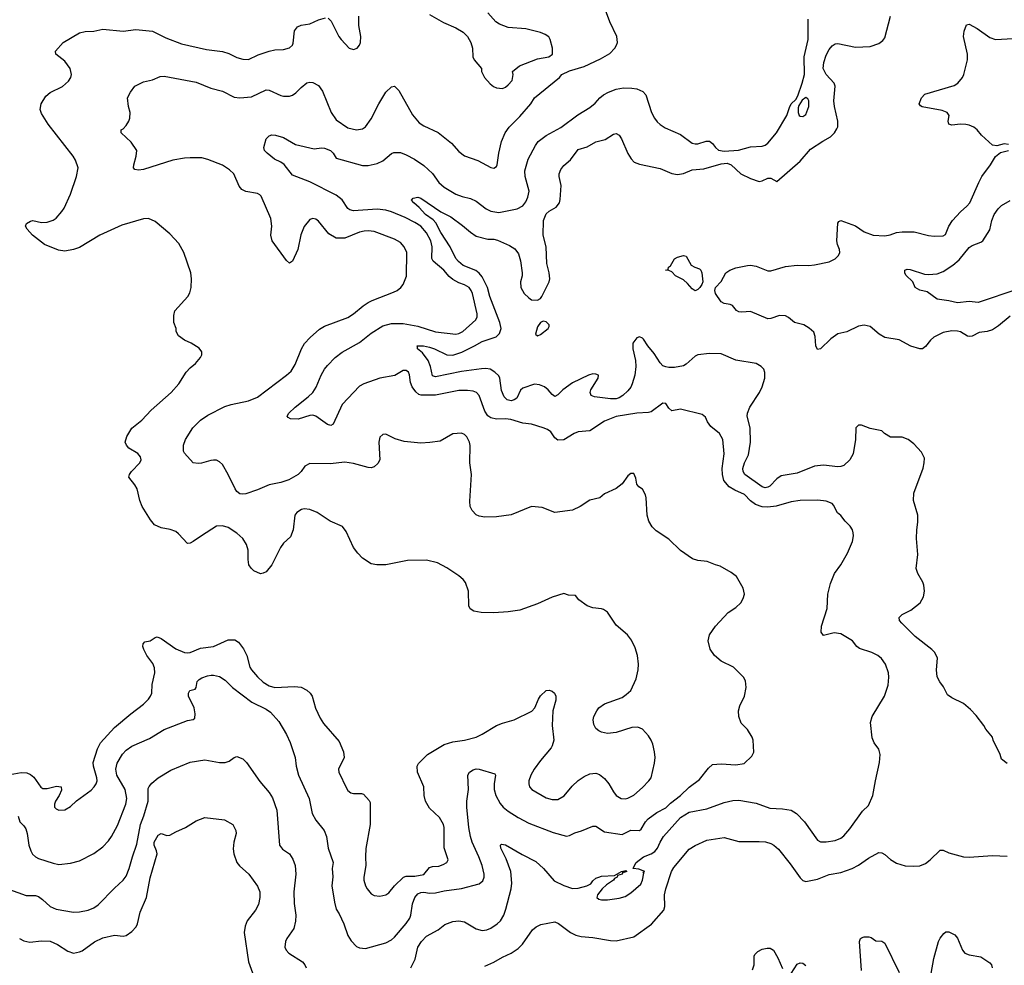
# Model space of a CAD drawing. Header units: inches. Extents: x 1934316 to 2140091, y 524953 to 667329.
# Tile 78 of 256: x 2002921 to 2009670, y 562966 to 569445. Entities that reach past the tile are written whole.
import ezdxf

# ---------------------------------------------------------------- set-up
doc = ezdxf.new("R2010")
doc.units = ezdxf.units.IN
doc.header["$MEASUREMENT"] = 0
doc.layers.add('C0506', color=7, linetype='Continuous')

msp = doc.modelspace()

# ---------------------------------------------------------------- linework, layer by layer
at = {"layer": 'C0506', "color": 5}
for points, elevation in [([(2002910, 563987.3), (2002922.6, 563950), (2002950, 563922.4), (2002962.2, 563902.2), (2002972.4, 563870), (2002982.3, 563790), (2002996.5, 563750), (2003008.2, 563728.2), (2003030, 563708.5), (2003050, 563698), (2003150, 563665.3), (2003190, 563657), (2003270, 563666.7), (2003330, 563682.4), (2003430, 563732.4), (2003490, 563777.1), (2003530, 563819.3), (2003550, 563848.2), (2003590, 563924.9), (2003648, 564070), (2003655.8, 564110), (2003643.9, 564170), (2003587.6, 564270), (2003579.8, 564310), (2003588.2, 564351.8), (2003626.1, 564413.9), (2003650, 564439.6), (2003690, 564468.9), (2003810, 564520.3), (2003910, 564581.7), (2004070, 564643.7), (2004109.6, 564650.4), (2004120.2, 564659.8), (2004124.2, 564690), (2004115.8, 564730), (2004078.9, 564810), (2004077.6, 564830), (2004086, 564850), (2004122.5, 564857.5), (2004131, 564869), (2004137.6, 564910), (2004150, 564923.8), (2004170, 564935.8), (2004209, 564950), (2004233.3, 564953.3), (2004250, 564954.6), (2004290, 564945.7), (2004330, 564920.3), (2004379.5, 564870), (2004512.4, 564770), (2004610, 564722), (2004639.9, 564699.9), (2004696.7, 564636.7), (2004750, 564547.7), (2004774.1, 564494.1), (2004808.7, 564390), (2004816.2, 564330), (2004832.2, 564270), (2004904, 564110), (2004925.6, 564005.6), (2004950, 563961.6), (2005007, 563890), (2005024.2, 563850), (2005035.8, 563770), (2005070.3, 563670), (2005062.3, 563630), (2005066.8, 563573.2), (2005060.9, 563510), (2005078, 563398), (2005090, 563351), (2005110, 563318.8), (2005141.7, 563250), (2005170.2, 563170.3), (2005193.9, 563133.9), (2005230, 563095.5), (2005250, 563086), (2005290, 563082), (2005430, 563120.3), (2005470, 563141.3), (2005490, 563159.5), (2005570, 563253.6), (2005595.4, 563290), (2005602.2, 563310), (2005613, 563387), (2005630, 563430.4), (2005650, 563456.5), (2005670, 563466), (2005690, 563467.8), (2005730, 563461.2), (2005770, 563461.8), (2005830, 563475.6), (2005950, 563493.4), (2006070, 563524.7), (2006095.4, 563544.6), (2006104.2, 563570), (2006103.8, 563590), (2006089.8, 563650), (2006068.2, 563710), (2006022.4, 563810), (2006009.8, 563850), (2005998.8, 563910), (2005984.9, 564050), (2005985.9, 564090), (2005998, 564170), (2005993.5, 564270), (2006003.5, 564290), (2006030, 564306.7), (2006050, 564312), (2006071, 564311), (2006177.3, 564277.3), (2006182.4, 564270), (2006172.8, 564210), (2006173.8, 564170), (2006185.6, 564130), (2006214.8, 564074.8), (2006235.8, 564050), (2006270, 564021.8), (2006338.1, 563978.1), (2006410, 563941.3), (2006576.7, 563876.7), (2006670, 563851.5), (2006690, 563855.2), (2006726.6, 563873.4), (2006772.7, 563887.3), (2006850, 563919.9), (2006870, 563918.6), (2006930, 563881.8), (2007050, 563863.7), (2007110, 563891.4), (2007170, 563891.1), (2007181.4, 563898.6), (2007210.9, 563949.1), (2007229.4, 563970.6), (2007287.4, 564012.6), (2007350, 564045.4), (2007381.8, 564078.2), (2007451, 564130), (2007510, 564186.5), (2007580.1, 564239.9), (2007642.5, 564317.5), (2007670, 564342), (2007730, 564346.8), (2007830, 564340.7), (2007886, 564350), (2007940.2, 564399.8), (2007953.6, 564426.4), (2007948.7, 564510), (2007942, 564530), (2007910, 564582), (2007866.3, 564626.3), (2007849.2, 564670), (2007849, 564710), (2007856.5, 564743.5), (2007889.3, 564810.7), (2007901.2, 564870), (2007895.5, 564915.5), (2007881.5, 564941.5), (2007813.2, 565010), (2007730, 565049.4), (2007682.7, 565090), (2007653.4, 565133.4), (2007640.7, 565190), (2007650, 565231), (2007689.7, 565290.3), (2007776.3, 565383.7), (2007830, 565418.8), (2007864, 565450), (2007880.2, 565479.8), (2007888.7, 565510), (2007879, 565550), (2007834, 565630), (2007798.6, 565658.6), (2007722, 565702), (2007689.4, 565709.4), (2007632.1, 565732.1), (2007570, 565739.3), (2007532.5, 565752.5), (2007450, 565809.2), (2007370, 565885.2), (2007283.9, 565943.9), (2007257.2, 565970), (2007232.7, 566010), (2007220.9, 566050), (2007214.5, 566170), (2007209.5, 566190), (2007190, 566229.2), (2007164.8, 566244.8), (2007150, 566262), (2007143.7, 566303.7), (2007130, 566335.3), (2007110, 566337.2), (2007090, 566319.3), (2007050, 566266), (2007010, 566232.7), (2006930, 566197), (2006898, 566170), (2006830, 566153.2), (2006762, 566110), (2006710, 566085.2), (2006590, 566069.3), (2006503.2, 566103.2), (2006430, 566109.4), (2006290, 566052.3), (2006190, 566039.6), (2006110, 566037), (2006070, 566043.7), (2006050, 566053.2), (2006022.5, 566082.5), (2006009.4, 566110), (2006007.2, 566147.2), (2006017.6, 566330), (2006006.3, 566410), (2006008.1, 566528.1), (2006003.6, 566550), (2005986.5, 566586.5), (2005970, 566603.7), (2005950, 566613.3), (2005890, 566607.6), (2005802, 566558), (2005732.4, 566547.6), (2005670, 566544.1), (2005555.5, 566555.5), (2005493.9, 566573.9), (2005430, 566604.7), (2005410, 566603.6), (2005390, 566585.2), (2005381.7, 566550), (2005389, 566430), (2005376.5, 566403.5), (2005350, 566380.7), (2005330, 566375), (2005310, 566376.5), (2005210, 566405.3), (2005150, 566414.5), (2005050, 566403.1), (2004910, 566403.5), (2004874.7, 566385.3), (2004850, 566349.3), (2004830.7, 566330), (2004766.3, 566293.7), (2004710, 566274.7), (2004630, 566258.3), (2004550, 566224.2), (2004470, 566196.2), (2004450, 566193.6), (2004430, 566197.6), (2004410, 566212), (2004396.9, 566230), (2004349.6, 566330), (2004310, 566397.2), (2004290, 566416), (2004270, 566426.6), (2004250, 566427), (2004230, 566425.1), (2004166, 566406), (2004144.2, 566404.2), (2004110, 566409.4), (2004050, 566475.3), (2004043.7, 566490), (2004042.7, 566530), (2004057.6, 566570), (2004108.2, 566650), (2004159.3, 566700.7), (2004210, 566735.6), (2004325.8, 566794.2), (2004370.7, 566809.3), (2004490, 566833.6), (2004550, 566858.3), (2004750.7, 567009.3), (2004781.6, 567038.4), (2004810, 567082), (2004853.1, 567190), (2004873.8, 567226.2), (2004912.2, 567267.8), (2004975.8, 567324.2), (2005010, 567345.3), (2005170, 567404), (2005210, 567429), (2005275.4, 567484.6), (2005310, 567507.9), (2005337.7, 567522.3), (2005482.5, 567577.5), (2005509.2, 567590), (2005533.2, 567610), (2005549.6, 567630.4), (2005571.4, 567688.6), (2005573.7, 567850), (2005556.9, 567890), (2005530, 567918.7), (2005490, 567942), (2005350, 567993.5), (2005310, 567999.2), (2005282.6, 567997.4), (2005250, 567989.7), (2005150, 567949.7), (2005090, 567947.6), (2005038.9, 567978.9), (2004970, 568064), (2004950, 568079), (2004930, 568084), (2004910, 568077.2), (2004870, 568029), (2004848.8, 567971.2), (2004826.7, 567870), (2004790.5, 567790), (2004770, 567777.2), (2004750, 567796), (2004651.3, 567930), (2004643.1, 567970), (2004649.8, 568030), (2004642.4, 568082.4), (2004575.6, 568235.6), (2004566.6, 568246.6), (2004550, 568255.6), (2004470, 568267.8), (2004442.3, 568282.2), (2004424.8, 568304.7), (2004388.3, 568388.3), (2004357.8, 568417.8), (2004310, 568449.7), (2004210, 568488), (2004170, 568498.5), (2004090, 568499.8), (2004050, 568497.1), (2003970, 568482.2), (2003770, 568419.2), (2003734.7, 568414.7), (2003710, 568418), (2003700.7, 568430), (2003702, 568450), (2003719.1, 568510), (2003722.9, 568550), (2003685.4, 568605.4), (2003615.3, 568670), (2003615.3, 568690), (2003630, 568698.8), (2003650, 568721), (2003669.2, 568750), (2003676, 568770), (2003678, 568810), (2003666.6, 568850), (2003659.3, 568910), (2003680.7, 568950), (2003709.8, 568990.2), (2003770, 569019.5), (2003830, 569032.4), (2003883.8, 569056.2), (2003910, 569058), (2004130, 569017.3), (2004230, 568976.5), (2004310, 568955.6), (2004390, 568914.3), (2004430.2, 568910.2), (2004510, 568918), (2004610, 568964.2), (2004630, 568963.7), (2004710, 568925.5), (2004730, 568920.8), (2004770, 568922), (2004790.7, 568929.3), (2004814.7, 568945.3), (2004850, 568981.6), (2004890, 569013), (2004910, 569018), (2004930, 569015.5), (2004970, 568994), (2004995.4, 568955.4), (2005056.5, 568810), (2005090, 568760.4), (2005170, 568704.2), (2005230, 568690.3), (2005270, 568697.6), (2005290, 568710.4), (2005330, 568765.5), (2005382.7, 568870), (2005430, 568948.2), (2005470, 568986), (2005490, 568990.6), (2005519.4, 568959.4), (2005614.4, 568794.4), (2005659.1, 568739.1), (2005690, 568718), (2005790, 568673.1), (2005880.2, 568600.2), (2005930, 568543.1), (2005970, 568513.7), (2006060.1, 568479.9), (2006150, 568432.4), (2006170, 568428), (2006190, 568440.7), (2006194, 568450), (2006205.3, 568530), (2006222.8, 568610), (2006248.5, 568670), (2006276.9, 568710), (2006350, 568782.8), (2006423.5, 568870), (2006449.9, 568910.1), (2006622, 569050), (2006638, 569070), (2006690, 569095.3), (2006790, 569125), (2006902.4, 569177.6), (2006965.6, 569214.4), (2007000.5, 569250), (2007011.6, 569270), (2007017.6, 569290), (2007013, 569330), (2006966.9, 569430), (2006928.3, 569528.3)], 360), ([(2002830.8, 564269.2), (2002930, 564287.2), (2002970, 564285.3), (2002994.4, 564274.4), (2003016.5, 564256.5), (2003066.5, 564186.5), (2003078.5, 564178.5), (2003110, 564176.8), (2003174, 564194), (2003204.7, 564190), (2003207.1, 564167.1), (2003190.8, 564129.2), (2003166.4, 564090), (2003158.5, 564070), (2003160.3, 564050), (2003170, 564038.4), (2003190, 564028.5), (2003230, 564032.4), (2003270, 564054.9), (2003310, 564092.7), (2003410, 564166.4), (2003431.9, 564188.1), (2003444.7, 564210), (2003450.8, 564229.2), (2003449.8, 564250), (2003427.1, 564330), (2003424.9, 564355.1), (2003453.3, 564450), (2003474.7, 564490), (2003570, 564596.5), (2003682, 564690), (2003770, 564756.6), (2003804.5, 564790), (2003818, 564810), (2003825.5, 564830), (2003829.8, 564890.2), (2003847.3, 564970), (2003844.4, 565004.4), (2003833.6, 565033.6), (2003792.8, 565090), (2003771.6, 565130), (2003765.6, 565150), (2003767, 565170), (2003778.4, 565181.6), (2003815.3, 565190), (2003850, 565213.4), (2003863.8, 565216.2), (2003890, 565206.3), (2003990, 565135.8), (2004049.7, 565110.3), (2004070, 565107.6), (2004090, 565110.2), (2004160.4, 565139.6), (2004250, 565150.2), (2004350, 565196.5), (2004395.8, 565195.8), (2004421.2, 565181.2), (2004454.8, 565134.8), (2004477.1, 565090), (2004499.1, 565010), (2004508.9, 564990), (2004550, 564942.6), (2004590, 564907.2), (2004630, 564882.3), (2004670, 564870.2), (2004804.1, 564875.9), (2004850, 564872.1), (2004890, 564851.6), (2004912.7, 564830), (2004925.8, 564810), (2004948.3, 564728.3), (2004980, 564660), (2005004.1, 564624.1), (2005110, 564500.5), (2005141.3, 564430), (2005144.4, 564390), (2005106, 564310), (2005108.4, 564290), (2005159.9, 564179.9), (2005170, 564164), (2005190, 564148.2), (2005210, 564143.8), (2005264, 564144), (2005278, 564138), (2005315.9, 564095.9), (2005322, 564082), (2005322.6, 563930), (2005294.4, 563765.6), (2005290.3, 563710), (2005292.6, 563650), (2005279.6, 563570), (2005280.2, 563550), (2005290, 563510.8), (2005302, 563490), (2005330, 563457.1), (2005350, 563444.9), (2005390, 563441.1), (2005430, 563450.3), (2005450, 563463.1), (2005489.7, 563510), (2005550.8, 563569.2), (2005570, 563576.4), (2005630, 563578.2), (2005690, 563589.5), (2005730, 563636), (2005750, 563642.7), (2005793.6, 563646.4), (2005823.9, 563656.1), (2005849.3, 563670), (2005858, 563690), (2005831.1, 563771.1), (2005831, 563910), (2005826.6, 563930), (2005798.8, 563978.8), (2005730, 564044), (2005702.7, 564090), (2005692.3, 564130), (2005691.6, 564190), (2005648.3, 564290), (2005646, 564330), (2005654.5, 564350), (2005716, 564410), (2005830, 564478.3), (2005890, 564498), (2005970.7, 564509.3), (2006050, 564530.3), (2006090, 564549), (2006190, 564610.2), (2006230, 564626.3), (2006310, 564647.4), (2006431.2, 564708.8), (2006452.7, 564730), (2006476.2, 564790), (2006490, 564813.4), (2006530, 564848.2), (2006550, 564851.7), (2006570, 564844.9), (2006587.3, 564830), (2006594.9, 564810), (2006596.1, 564783.9), (2006576.3, 564710), (2006570.4, 564610), (2006581.1, 564510), (2006571.8, 564470), (2006564.2, 564455.8), (2006490.4, 564370), (2006446.7, 564310), (2006424.9, 564270), (2006410.4, 564230), (2006410.5, 564210.5), (2006416.3, 564190), (2006430.8, 564170), (2006530, 564114.6), (2006570, 564102.8), (2006610, 564102.3), (2006653.1, 564126.9), (2006707.3, 564192.7), (2006750, 564232.9), (2006790, 564259.6), (2006830, 564277.4), (2006870, 564282), (2006894.1, 564274.1), (2006930, 564245.5), (2006959.3, 564210), (2006990, 564154), (2007010, 564130.6), (2007044.7, 564110), (2007070, 564108), (2007090, 564112.7), (2007130, 564132.7), (2007190, 564183.8), (2007234, 564230), (2007248.2, 564251.8), (2007271.7, 564351.7), (2007276.3, 564390), (2007273.3, 564430), (2007260.8, 564480.8), (2007248.5, 564508.4), (2007230, 564539.3), (2007190, 564585.2), (2007157.6, 564597.6), (2007115.9, 564595.9), (2007010, 564561.7), (2006950, 564555.6), (2006910, 564563.5), (2006890, 564574), (2006869.7, 564590), (2006855.8, 564615.8), (2006852.7, 564647.3), (2006856.3, 564670), (2006875.8, 564710), (2006891.5, 564730), (2006930, 564756.9), (2007050, 564802), (2007079, 564821), (2007109.6, 564850), (2007145.6, 564930), (2007159.7, 564990), (2007163, 565030), (2007156.3, 565090), (2007140.7, 565140.7), (2007114.9, 565194.9), (2007087, 565230), (2007010, 565298), (2006950, 565386), (2006923.3, 565403.3), (2006910, 565409.4), (2006850, 565415.1), (2006810, 565429.4), (2006753.2, 565470), (2006730, 565501.2), (2006682, 565502), (2006650, 565513.2), (2006570.5, 565489.5), (2006470, 565442), (2006350, 565400.5), (2006270, 565387.8), (2006170, 565380.7), (2006084.5, 565384.5), (2006032.9, 565392.9), (2006009.2, 565409.2), (2005999, 565430), (2005997.2, 565530), (2005976, 565590), (2005961.2, 565610), (2005930, 565636), (2005849, 565690), (2005784.8, 565724.8), (2005710, 565742.7), (2005579.8, 565740.2), (2005430, 565709.5), (2005369.6, 565709.6), (2005330, 565718), (2005270, 565756), (2005238, 565790), (2005209.4, 565830), (2005158, 565938), (2005132.7, 565972.7), (2005050, 566009.5), (2004959.5, 566070), (2004910, 566089.7), (2004870, 566093.1), (2004851.3, 566090), (2004819.5, 566070), (2004807.2, 566050), (2004795.3, 565950), (2004777.4, 565902.6), (2004730, 565859.3), (2004707.7, 565830), (2004650, 565709.2), (2004610, 565662.7), (2004590, 565652.7), (2004570.5, 565649.5), (2004525.2, 565670), (2004506.5, 565686.5), (2004492, 565710), (2004486.2, 565746.2), (2004486.6, 565810), (2004474.3, 565850), (2004451.2, 565890), (2004410, 565928), (2004350, 565966.3), (2004310, 565976.9), (2004270, 565974.5), (2004166, 565910), (2004110, 565869.4), (2004090, 565859.3), (2004070, 565857.2), (2004010, 565922.9), (2003990, 565938.7), (2003952.9, 565952.9), (2003890, 565962.8), (2003845.1, 565985.1), (2003817.6, 566017.6), (2003760.9, 566110), (2003743.5, 566150), (2003726, 566230), (2003710, 566258), (2003669.3, 566310), (2003674, 566330), (2003687.6, 566350), (2003743.6, 566410), (2003753.3, 566430), (2003749.6, 566449.6), (2003730, 566472.3), (2003669.3, 566510), (2003652.3, 566530), (2003643.7, 566550), (2003654.5, 566590), (2003690, 566647.3), (2003757.6, 566702.4), (2003822.7, 566770), (2003959.5, 566890), (2004012, 566950), (2004062.7, 567030), (2004090, 567060.7), (2004125.2, 567090), (2004159, 567130), (2004169, 567150), (2004168.7, 567170), (2004150, 567194), (2004095.3, 567230), (2004050, 567249.3), (2004010, 567279), (2003993.2, 567310), (2003993.2, 567330), (2003977.2, 567370), (2003978, 567418), (2003985.2, 567450), (2004072.3, 567550), (2004086.3, 567573.7), (2004095.6, 567610), (2004098.7, 567670), (2004093, 567710), (2004046.9, 567850), (2004011.6, 567911.6), (2003950, 567978.7), (2003850, 568062), (2003802.5, 568082.5), (2003770, 568081.6), (2003621.8, 568038.2), (2003470, 567969.6), (2003330, 567885.1), (2003289.1, 567870.9), (2003230, 567860.4), (2003185.6, 567865.6), (2003090, 567906.2), (2003008.4, 567970), (2002973, 568010), (2002961.6, 568030), (2002966.6, 568050), (2002995.2, 568064.8), (2003010, 568068.7), (2003070, 568056.5), (2003110, 568057.4), (2003150, 568071.8), (2003170, 568086.7), (2003209.8, 568130.2), (2003224.9, 568155.1), (2003269, 568251), (2003311.2, 568370), (2003320.7, 568430), (2003303.3, 568483.3), (2003287, 568510), (2003115.4, 568730), (2003070, 568802), (2003061.1, 568830), (2003068.2, 568870), (2003099.5, 568920.5), (2003130, 568946.7), (2003213, 568987), (2003256.3, 569023.7), (2003271.5, 569050), (2003275.8, 569070), (2003266.9, 569110), (2003230, 569160.5), (2003167.6, 569210), (2003165.6, 569230), (2003218.4, 569290), (2003330, 569356), (2003370, 569364.7), (2003430, 569367.8), (2003490, 569380.2), (2003630, 569367.9), (2003717.6, 569377.6), (2003830, 569367.2), (2003921.6, 569321.6), (2004030, 569279.3), (2004200.9, 569240.9), (2004310, 569228.7), (2004354.3, 569214.3), (2004410, 569187), (2004450, 569175.8), (2004490, 569172.7), (2004555.1, 569204.9), (2004630, 569230.4), (2004670, 569238.9), (2004730, 569242.2), (2004770, 569253.1), (2004789.7, 569270), (2004795.8, 569284.2), (2004804.8, 569370), (2004824.2, 569395.8), (2004850, 569407.4), (2004910, 569416.5), (2004970, 569444.9), (2005018, 569458)], 380), ([(2005601.6, 562950), (2005631.8, 563008.2), (2005650, 563090.4), (2005674, 563130), (2005710, 563166), (2005790, 563210.3), (2005834.8, 563245.2), (2005890, 563266.7), (2005930, 563270.2), (2005970, 563263.1), (2006050, 563216.1), (2006090, 563204.5), (2006122.7, 563210), (2006150, 563221.8), (2006194, 563250), (2006215.8, 563270), (2006239.1, 563310), (2006252.3, 563350), (2006288.9, 563490), (2006294, 563530), (2006287, 563610), (2006255.6, 563695.6), (2006218, 563770), (2006217.2, 563790), (2006224.2, 563795.8), (2006250, 563791.8), (2006364.8, 563724.8), (2006457.7, 563677.7), (2006510.3, 563630), (2006585.4, 563545.4), (2006650, 563512.9), (2006710, 563492.6), (2006750, 563494.2), (2006809.3, 563510.7), (2006834.8, 563525.2), (2006850, 563546), (2006870, 563563), (2006890, 563570.6), (2006910, 563576.3), (2006998, 563582), (2007046, 563610), (2007075.3, 563615.3), (2007082, 563610), (2007062, 563602), (2007054, 563606), (2007051.3, 563590), (2007018, 563582), (2007016, 563570), (2006998, 563562), (2006990.7, 563550), (2006943.4, 563516.6), (2006914, 563490), (2006880.4, 563450), (2006877.3, 563430), (2006890, 563420.5), (2006910, 563414.4), (2006950, 563414), (2007030, 563425.7), (2007070, 563438.7), (2007110, 563462), (2007178.6, 563521.4), (2007190.8, 563549.2), (2007198, 563598), (2007195.3, 563604.7), (2007206, 563610), (2007164.7, 563624.7), (2007126, 563630), (2007134, 563650), (2007146, 563670), (2007197, 563710), (2007250, 563729.2), (2007274.9, 563745.1), (2007292.4, 563770), (2007310, 563810.4), (2007334.2, 563850), (2007450, 563979.6), (2007510, 564015.2), (2007630, 564038.4), (2007750, 564082), (2007810, 564096.1), (2007850, 564098.5), (2007970, 564076.5), (2008062.2, 564042.2), (2008150, 564038.4), (2008208.6, 564028.6), (2008246.4, 564006.4), (2008299.5, 563950), (2008390, 563823.1), (2008410, 563813.4), (2008450, 563813.1), (2008510, 563821.5), (2008550, 563838), (2008570, 563854), (2008610, 563900.4), (2008697, 564023), (2008738.3, 564061.7), (2008769.7, 564130), (2008786.3, 564230), (2008815.5, 564355.5), (2008819.3, 564410), (2008810, 564448), (2008779, 564490), (2008764.1, 564524.1), (2008752.3, 564630), (2008763.7, 564670), (2008849.5, 564810.5), (2008874.2, 564885.8), (2008878.6, 564941.4), (2008875.1, 564970), (2008855.1, 565030), (2008827.5, 565067.5), (2008804, 565090), (2008762, 565110), (2008676.6, 565136.6), (2008659.5, 565150), (2008629.7, 565189.6), (2008550, 565237.4), (2008503.6, 565243.6), (2008430, 565226.6), (2008415.1, 565250), (2008416.3, 565290), (2008456.3, 565410), (2008459.6, 565510), (2008478, 565582), (2008506.6, 565650), (2008549.6, 565710.4), (2008594.5, 565790), (2008629.5, 565870), (2008637, 565910), (2008635.1, 565930), (2008629.3, 565950), (2008614.2, 565974.2), (2008579, 566010), (2008550, 566048.7), (2008526.3, 566066.3), (2008499.6, 566119.6), (2008489, 566130), (2008450, 566147), (2008392.8, 566152.8), (2008270, 566152), (2008210, 566143.1), (2008107.3, 566112.7), (2008050, 566105.3), (2008010, 566107.2), (2007964, 566124), (2007930, 566149.8), (2007890, 566191.6), (2007822, 566222), (2007784.6, 566244.6), (2007748.1, 566288.1), (2007737.5, 566330), (2007736.2, 566370), (2007749.8, 566470), (2007739.7, 566570), (2007717, 566610), (2007658.4, 566658.4), (2007636, 566690), (2007622.7, 566722.7), (2007599.5, 566739.5), (2007450, 566777.4), (2007390, 566765.6), (2007370, 566784.5), (2007350, 566814.7), (2007330, 566818.2), (2007250, 566759.1), (2007230, 566753.6), (2007150, 566748.8), (2007010, 566725.6), (2006930, 566694.5), (2006830, 566628.9), (2006750, 566621), (2006722.6, 566610), (2006650, 566567.2), (2006610, 566563.6), (2006590, 566580.9), (2006562, 566622), (2006537.8, 566637.8), (2006510, 566648.3), (2006430, 566673), (2006370, 566680.5), (2006286.9, 566706.9), (2006250, 566710.7), (2006190, 566707.9), (2006150, 566716.8), (2006130, 566732.2), (2006110, 566763), (2006069.9, 566869.9), (2006051.4, 566891.4), (2006030, 566900.9), (2005990, 566905.8), (2005930, 566903.8), (2005770, 566873.8), (2005672.7, 566872.7), (2005657.5, 566877.5), (2005635.1, 566895.1), (2005611.8, 566930), (2005600, 566960), (2005592.9, 567012.9), (2005586.6, 567030), (2005570, 567042.9), (2005550, 567042.9), (2005491.6, 567008.4), (2005390, 566989.8), (2005279.1, 566950), (2005250, 566933.7), (2005131.7, 566810), (2005070, 566674), (2005054.4, 566665.6), (2005030, 566671.6), (2004950, 566729.6), (2004930, 566735.4), (2004910, 566734), (2004830, 566708), (2004778, 566710), (2004760.9, 566720.9), (2004754, 566730), (2004766.6, 566750), (2004808, 566790), (2004899.2, 566860.8), (2004929.2, 566890.8), (2004952.7, 566927.3), (2004986.6, 567010), (2005009.9, 567050.1), (2005030, 567077), (2005083, 567130), (2005131.4, 567168.6), (2005250, 567234.2), (2005330, 567298), (2005410, 567347.8), (2005470, 567365), (2005550, 567363.9), (2005650, 567344.6), (2005770, 567307.5), (2005910, 567290.2), (2005930, 567294.7), (2005958.9, 567310), (2006047.3, 567390), (2006056.3, 567410), (2006057.4, 567430), (2006023.5, 567570), (2006016, 567590), (2006001.3, 567610), (2005970, 567629.7), (2005930, 567642), (2005890, 567664.4), (2005865.6, 567685.6), (2005828.9, 567730), (2005755.8, 567790), (2005746.6, 567810), (2005748.7, 567890), (2005739.4, 567930), (2005710, 567985.5), (2005670.6, 568030), (2005630, 568056.2), (2005563.1, 568090), (2005470, 568129.3), (2005430, 568141.2), (2005370, 568147.5), (2005210, 568137), (2005183, 568143), (2005170, 568152.4), (2005130.4, 568210.4), (2005090, 568242.6), (2004910, 568335.4), (2004790, 568379.5), (2004733.3, 568453.3), (2004710, 568469.8), (2004667.3, 568490), (2004616.2, 568530), (2004598.4, 568550), (2004595.1, 568570), (2004611.3, 568628.7), (2004629.7, 568650.3), (2004650, 568655.8), (2004673.7, 568653.7), (2004730, 568638), (2004812, 568590), (2004939.9, 568559.9), (2004990, 568567.7), (2005010, 568565.9), (2005050.2, 568550), (2005070.6, 568530.6), (2005090, 568497.8), (2005270, 568447.5), (2005310, 568447.3), (2005370, 568459.3), (2005410, 568478), (2005470, 568528.4), (2005484.4, 568535.6), (2005530, 568536), (2005570, 568520.3), (2005626, 568490), (2005690, 568445.7), (2005750, 568392.2), (2005793.1, 568330), (2005830, 568297.4), (2005910, 568250.3), (2005953.8, 568233.8), (2006010, 568220.3), (2006050, 568202.8), (2006118.4, 568150), (2006150, 568132.9), (2006205.4, 568125.4), (2006330.7, 568149.3), (2006370, 568170.3), (2006390, 568197.1), (2006404.8, 568230), (2006411.9, 568270), (2006384.5, 568370), (2006382.4, 568410), (2006405.1, 568490), (2006456, 568584), (2006475.8, 568610), (2006529, 568651), (2006630, 568706.3), (2006746.4, 568793.6), (2006830, 568843.1), (2006866.5, 568873.5), (2006896.3, 568910), (2006921.6, 568930), (2006957, 568950), (2007010, 568970.2), (2007058.6, 568978.6), (2007117, 568977), (2007151.9, 568971.9), (2007193.3, 568953.3), (2007212.9, 568930), (2007251.8, 568810), (2007272.2, 568770), (2007290, 568746), (2007310, 568726.4), (2007344.2, 568704.2), (2007450, 568659.5), (2007530, 568600.3), (2007550, 568594.6), (2007570, 568595.6), (2007626.6, 568613.4), (2007650, 568612.1), (2007670, 568597.3), (2007689.7, 568569.7), (2007710, 568552.6), (2007750, 568545.8), (2007848.5, 568551.5), (2007930, 568575.5), (2008010, 568578.3), (2008030, 568585.3), (2008050, 568600.2), (2008107.4, 568670), (2008180.4, 568790), (2008196.6, 568843.4), (2008209.4, 568870), (2008241, 568899), (2008255.8, 568924.2), (2008285, 569010), (2008299.5, 569070), (2008299.2, 569190), (2008325, 569310), (2008326.6, 569450)], 340), ([(2005034.9, 569454.9), (2005056.5, 569436.5), (2005108.4, 569330), (2005123.8, 569310), (2005178.8, 569250), (2005210, 569240.5), (2005234, 569250), (2005249.2, 569270), (2005256, 569290), (2005258, 569330), (2005245.4, 569405.4), (2005244.5, 569470)], 380), ([(2009689.1, 564349.1), (2009650, 564378), (2009641.2, 564410), (2009594, 564510), (2009588.7, 564530), (2009543.2, 564583.2), (2009529, 564610), (2009477.2, 564677.2), (2009438.7, 564718.7), (2009390, 564761.2), (2009310, 564798.4), (2009280.1, 564820.1), (2009253.6, 564873.6), (2009228.3, 564908.3), (2009210, 564944), (2009204.8, 564990), (2009211.2, 565070), (2009193, 565110), (2009173.3, 565130), (2009058.7, 565218.7), (2008966.6, 565310), (2008951.6, 565330), (2008949.5, 565350), (2008969.3, 565370), (2009030, 565399.1), (2009092.7, 565450), (2009116, 565490), (2009122.7, 565530), (2009119.3, 565570), (2009112.5, 565592.5), (2009077.2, 565650), (2009066.3, 565686.3), (2009078, 565782), (2009069.2, 565890), (2009069.3, 565949.3), (2009077.5, 566002.5), (2009078, 566050), (2009047, 566150), (2009050, 566202), (2009112.9, 566372.9), (2009120.9, 566410), (2009122, 566442), (2009102, 566482), (2009050, 566539), (2009010, 566569), (2008970, 566585.2), (2008890, 566584), (2008849.4, 566609.4), (2008830, 566628.7), (2008750, 566644), (2008690, 566668), (2008670, 566668), (2008651.6, 566648.4), (2008651, 566570), (2008633.4, 566470), (2008610.6, 566430), (2008570, 566392), (2008550, 566383), (2008530, 566381.1), (2008430, 566393.3), (2008370, 566387.4), (2008250, 566338.5), (2008140.9, 566319.1), (2008110, 566298.5), (2008061.8, 566250), (2008050, 566242.3), (2008030, 566238.1), (2008010, 566244.9), (2007892.5, 566330), (2007880.2, 566350), (2007877.3, 566370), (2007888.2, 566410), (2007916.3, 566463.7), (2007931.1, 566550), (2007928.5, 566648.5), (2007908.1, 566728.1), (2007909.8, 566750), (2007926.6, 566790), (2007991.5, 566890), (2008010.6, 566930), (2008027.4, 566990), (2008028.8, 567028.8), (2008021.1, 567050), (2008004.2, 567070), (2007969, 567089), (2007830, 567112.3), (2007730, 567156.5), (2007650, 567157.7), (2007570, 567149.8), (2007550, 567139.3), (2007490, 567084.7), (2007470, 567073.5), (2007410, 567062.2), (2007370, 567061.7), (2007350, 567066), (2007330, 567074.7), (2007310, 567095.1), (2007270, 567159.1), (2007226.9, 567210), (2007196, 567256), (2007190, 567263.6), (2007170, 567272.4), (2007150, 567266), (2007124.4, 567230), (2007123.6, 567190), (2007142.9, 567110), (2007145.2, 567070), (2007137.4, 567010), (2007120.2, 566950), (2007110, 566928.4), (2007090, 566903.1), (2007055.6, 566870), (2007030, 566854.4), (2007010, 566848.1), (2006970, 566847.1), (2006861, 566861), (2006838, 566870), (2006831.6, 566890), (2006836.3, 566910), (2006887, 566990), (2006889.2, 567009.2), (2006870, 567017.6), (2006850, 567018), (2006820.7, 567010), (2006710, 566957.4), (2006644.7, 566910), (2006610, 566874.3), (2006590, 566864.2), (2006570, 566876.3), (2006543.5, 566910), (2006517.7, 566930), (2006483.9, 566943.9), (2006450, 566947.2), (2006370, 566921.7), (2006353.9, 566906.1), (2006327.9, 566852.1), (2006310, 566839.9), (2006290, 566834.5), (2006261.9, 566841.9), (2006241.4, 566861.4), (2006224, 566904), (2006211.8, 566990), (2006205.6, 567005.6), (2006178.2, 567030), (2006146.6, 567050), (2006115.2, 567055.2), (2006086.6, 567053.4), (2005950, 567034.9), (2005770, 566998), (2005750, 567004.4), (2005735.7, 567070), (2005719.9, 567110), (2005682.6, 567162.6), (2005648, 567190), (2005646.8, 567206.8), (2005642, 567210), (2005689.8, 567210.2), (2005730, 567201.5), (2005763.9, 567190), (2005848.6, 567148.6), (2005890, 567148), (2005951.4, 567168.6), (2006037.9, 567210), (2006090, 567241), (2006186.8, 567273.2), (2006210, 567296.5), (2006220.4, 567330), (2006212.6, 567370), (2006142.5, 567550), (2006126.6, 567610), (2006090, 567684), (2006070, 567709.9), (2006047.8, 567727.8), (2005961.2, 567761.2), (2005927.9, 567787.9), (2005911.4, 567810), (2005872.1, 567890), (2005807.8, 567987.8), (2005772.7, 568052.7), (2005754.4, 568074.4), (2005702.2, 568110), (2005659, 568159), (2005621.6, 568190), (2005606.6, 568210), (2005617.5, 568222.5), (2005650, 568228.4), (2005670, 568221.7), (2005808, 568128), (2005875.3, 568095.3), (2005955.9, 568035.9), (2006010, 567988.7), (2006050, 567963), (2006130, 567940.8), (2006170, 567940.8), (2006195.3, 567935.3), (2006278.1, 567898.1), (2006315.1, 567875.1), (2006340.2, 567840.2), (2006353.1, 567793.1), (2006364, 567710), (2006364, 567690), (2006353.1, 567650), (2006356, 567610), (2006379, 567570), (2006410, 567539.6), (2006430, 567526.9), (2006470, 567523.1), (2006490, 567535.8), (2006499.8, 567550), (2006549.8, 567650), (2006554.8, 567670), (2006551, 567710), (2006535, 567775), (2006530.5, 567890), (2006508.5, 567970), (2006511.2, 568070), (2006530, 568115.8), (2006550, 568134.7), (2006598.7, 568161.3), (2006620.5, 568190), (2006626, 568214), (2006632.3, 568310), (2006618.3, 568370), (2006619.8, 568390), (2006630, 568418), (2006650, 568446.7), (2006695.7, 568484.3), (2006750, 568555.6), (2006810, 568575.5), (2006870, 568607.7), (2006934.6, 568625.4), (2006990, 568662.3), (2007010, 568665.7), (2007030, 568654), (2007046.3, 568630), (2007089.2, 568529.2), (2007111.5, 568491.5), (2007133.4, 568470), (2007170, 568454.6), (2007310, 568425), (2007390, 568392.6), (2007430, 568384), (2007470, 568391.3), (2007530, 568416.5), (2007610, 568424.6), (2007730, 568458.6), (2007770, 568462.3), (2007798.7, 568450), (2007863.7, 568390), (2007930, 568357.6), (2007990, 568337), (2008010, 568340.9), (2008050, 568359.7), (2008070, 568359), (2008110, 568336.3), (2008270, 568476.9), (2008341.3, 568558.7), (2008425.7, 568614.3), (2008477.9, 568642.1), (2008507.1, 568670), (2008522.8, 568697.2), (2008528, 568712), (2008528.2, 568750), (2008505, 568850), (2008500.9, 568890), (2008509.8, 568990), (2008504.5, 569010), (2008449.9, 569070), (2008428, 569110), (2008431.9, 569151.9), (2008450, 569203.2), (2008470, 569241.9), (2008490, 569267.2), (2008510, 569281.2), (2008530, 569281.3), (2008650, 569257.2), (2008750, 569260.8), (2008810, 569282.3), (2008836.9, 569303.1), (2008850, 569322), (2008890.6, 569469.4)], 320), ([(2005730, 569481.6), (2005826.4, 569426.4), (2005911, 569390), (2005959.9, 569359.9), (2005990.4, 569330.4), (2006014, 569290), (2006024.9, 569250), (2006027.3, 569190), (2006036.3, 569170), (2006086.8, 569110), (2006086.8, 569090), (2006106, 569050), (2006145.8, 569005.8), (2006168.3, 568988.3), (2006190, 568979.1), (2006230, 568974.9), (2006250, 568982.4), (2006270, 568998.4), (2006296.9, 569030), (2006303.6, 569070), (2006299.6, 569090), (2006346.3, 569130), (2006470, 569178.4), (2006548.9, 569191.1), (2006572, 569210), (2006572.1, 569250), (2006557.6, 569310), (2006547, 569327), (2006523.5, 569343.5), (2006490, 569356.9), (2006390, 569383), (2006270, 569392.8), (2006210, 569415.4), (2006185.6, 569430), (2006130, 569492)], 380), ([(2009698, 568590), (2009670, 568594.5), (2009618, 568582), (2009590, 568586), (2009514.5, 568654.5), (2009485.1, 568690), (2009462, 568710), (2009430, 568723.1), (2009407, 568727), (2009370, 568728.8), (2009310, 568723.5), (2009290, 568729.7), (2009284.7, 568750), (2009291.1, 568790), (2009277.6, 568810), (2009243.2, 568823.2), (2009107.9, 568847.9), (2009095.1, 568855.1), (2009087, 568870), (2009101.3, 568910), (2009124.9, 568935.1), (2009325.8, 568994.2), (2009351.5, 569010), (2009383, 569050), (2009392.6, 569070), (2009418.5, 569170), (2009418.4, 569210), (2009390.8, 569330), (2009393.8, 569366.2), (2009410, 569410.6), (2009430, 569415.3), (2009485.1, 569385.1), (2009570, 569324.2), (2009610, 569310.3), (2009730, 569317.1)], 280), ([(2009710, 567413.3), (2009630, 567346.8), (2009590, 567320.6), (2009552, 567308), (2009496.9, 567303.1), (2009450, 567276.3), (2009430, 567273.9), (2009417.8, 567277.8), (2009370, 567305.7), (2009350, 567311.5), (2009310, 567313.3), (2009250, 567301.2), (2009186, 567270), (2009164.4, 567250), (2009130, 567205.7), (2009110, 567191.1), (2009090, 567191.1), (2009030, 567208.8), (2008950, 567251.5), (2008850, 567268.1), (2008812.3, 567290), (2008750, 567342.9), (2008710, 567352.8), (2008670, 567345.7), (2008590, 567307.8), (2008528, 567292), (2008481.7, 567258.3), (2008410, 567189.6), (2008390, 567185.1), (2008378.3, 567210), (2008373.7, 567273.7), (2008363.6, 567303.6), (2008332.6, 567332.6), (2008295.6, 567355.6), (2008231.4, 567371.4), (2008190, 567405.7), (2008170, 567416), (2008130, 567418), (2008070, 567397.6), (2008050, 567396.8), (2007930, 567447.2), (2007870, 567441), (2007850, 567444), (2007834.1, 567454.1), (2007806.3, 567486.3), (2007790, 567494.5), (2007750, 567501.4), (2007730, 567511.3), (2007689.8, 567569.8), (2007686.6, 567590), (2007690, 567610.4), (2007728.3, 567651.7), (2007762, 567710), (2007789.3, 567730), (2007830, 567744.9), (2007910, 567762.3), (2007930, 567762.8), (2007970, 567755.6), (2008050, 567725.5), (2008070, 567724.7), (2008170, 567755.4), (2008250, 567762.9), (2008330, 567760.7), (2008370, 567765.6), (2008470, 567787.5), (2008510, 567807.1), (2008533.1, 567830), (2008542.3, 567850), (2008541, 567870), (2008525.6, 567905.6), (2008521.4, 567930), (2008528.9, 568051.1), (2008536.6, 568063.4), (2008549.7, 568070.3), (2008650, 568032.3), (2008710, 567992.8), (2008770, 567968.2), (2008850, 567965.1), (2008887.5, 567972.5), (2008930, 567987.7), (2008970, 567992.8), (2009051.1, 567991.1), (2009150, 567966.3), (2009190, 567962.3), (2009250, 567963.7), (2009266.1, 567973.9), (2009290.7, 568030), (2009314.2, 568070), (2009368.7, 568130), (2009413.2, 568166.8), (2009433.5, 568190), (2009494.8, 568330), (2009517.1, 568370), (2009575.1, 568450), (2009610, 568507.7), (2009643.7, 568536.3), (2009698, 568550)], 280), ([(2009761.9, 567598.1), (2009490, 567508.6), (2009430, 567513.7), (2009350, 567505.6), (2009290, 567519.8), (2009209.2, 567530), (2009141.7, 567581.7), (2009090, 567592.7), (2009059, 567610), (2009044, 567650), (2008994.6, 567694.6), (2008988, 567710), (2008988, 567730), (2009004, 567736), (2009025.6, 567734.4), (2009122.7, 567702.8), (2009150, 567700.3), (2009210, 567703.6), (2009250, 567720.3), (2009316.2, 567763.8), (2009360.2, 567799.8), (2009430, 567884.6), (2009450, 567898), (2009510, 567920.3), (2009522.9, 567930), (2009570, 568006.8), (2009585.1, 568070), (2009600.5, 568110), (2009627.3, 568150), (2009650, 568172.7), (2009710, 568207.7)], 260), ([(2002850, 563486), (2002965.2, 563445.3), (2003030, 563444.2), (2003050, 563437.4), (2003078.1, 563418.1), (2003130, 563370.3), (2003170, 563351.7), (2003289.7, 563330.3), (2003330, 563331.7), (2003390, 563344.2), (2003430, 563361.1), (2003458.6, 563381.4), (2003570, 563495.8), (2003629.8, 563550.2), (2003650, 563578), (2003671.3, 563628.7), (2003693.2, 563710), (2003723.4, 563796.6), (2003748.1, 563930), (2003772.7, 563990), (2003801.5, 564090), (2003802.2, 564177.8), (2003807.6, 564192.4), (2003825.7, 564214.3), (2003870, 564252), (2003955.7, 564304.3), (2004090, 564358.7), (2004190, 564375.3), (2004290, 564356.5), (2004330, 564355.8), (2004355.6, 564364.5), (2004390, 564390.4), (2004410, 564397), (2004450, 564380.7), (2004476.4, 564356.4), (2004566, 564226), (2004631.3, 564151.3), (2004653.6, 564113.6), (2004683.2, 564030), (2004702.4, 563790), (2004723, 563763), (2004770.3, 563730), (2004793.1, 563693.1), (2004810, 563650.8), (2004814, 563590), (2004799.1, 563470), (2004802.4, 563390), (2004814, 563310), (2004811.5, 563268.5), (2004800.9, 563219.1), (2004752.2, 563150), (2004743.7, 563130), (2004738.7, 563090), (2004746.7, 563070), (2004766.4, 563050), (2004858.4, 562990), (2004875.3, 562970), (2004884.2, 562950)], 340), ([(2002920.5, 563150), (2002950, 563133.4), (2002990, 563124.6), (2003070, 563134), (2003130, 563131.3), (2003180.5, 563110), (2003250, 563063.1), (2003290, 563050.3), (2003330, 563057.8), (2003350, 563066.5), (2003433.9, 563126.1), (2003490, 563154.2), (2003570, 563172.8), (2003630, 563166.7), (2003650, 563170.4), (2003690, 563198), (2003719.1, 563230), (2003728.8, 563251.2), (2003745.6, 563330), (2003789.4, 563430.6), (2003814.8, 563565.2), (2003862.6, 563730), (2003859.4, 563750), (2003843.4, 563790), (2003841.4, 563810), (2003870, 563858.8), (2003890, 563870.4), (2003930, 563856.4), (2003950, 563857.1), (2003990, 563880.4), (2004057.2, 563910), (2004130, 563957.1), (2004190, 563978.4), (2004324.1, 563964.1), (2004380.7, 563930), (2004402.4, 563890), (2004405.3, 563870), (2004388.1, 563810), (2004384.4, 563764.4), (2004388.9, 563730), (2004410.2, 563670.2), (2004427.4, 563647.4), (2004490.4, 563590), (2004550, 563507.7), (2004567, 563470), (2004567.6, 563430), (2004557, 563383), (2004536.7, 563343.3), (2004479.5, 563270), (2004465.9, 563234.1), (2004459.6, 563190), (2004490.2, 562990), (2004525.2, 562890)], 320), ([(2006110, 562959.5), (2006170, 562987.4), (2006230, 563022.8), (2006290, 563050.2), (2006338.1, 563081.9), (2006367.8, 563112.2), (2006435.1, 563210), (2006460.7, 563230), (2006493.7, 563246.3), (2006590, 563263.8), (2006613.9, 563253.9), (2006695.5, 563190), (2006732.3, 563172.3), (2006770, 563164.4), (2006850, 563158), (2006970, 563135.6), (2007010, 563133.1), (2007130, 563162.4), (2007251.2, 563248.8), (2007335.4, 563344.6), (2007342, 563370), (2007341.7, 563450), (2007349, 563490), (2007388, 563610), (2007403.7, 563636.3), (2007510, 563761.6), (2007550, 563788.1), (2007630, 563823.2), (2007750, 563842.6), (2007850, 563815.3), (2007990, 563815.2), (2008032.1, 563812.1), (2008070, 563801.7), (2008090.4, 563790), (2008121.6, 563761.6), (2008201.8, 563661.8), (2008270, 563564.9), (2008290, 563547.2), (2008310, 563541.7), (2008390, 563557.1), (2008470, 563587.5), (2008550, 563602.8), (2008626.6, 563630), (2008670, 563652.9), (2008738.8, 563701.2), (2008810, 563738.4), (2008830, 563736.4), (2008850, 563726.4), (2008890.2, 563690.2), (2008930, 563665.3), (2008990, 563648.7), (2009050, 563645.3), (2009090, 563648.7), (2009130, 563664.2), (2009162.9, 563690), (2009230, 563755.5), (2009250, 563755.5), (2009290, 563737.6), (2009390.3, 563710.3), (2009430, 563708), (2009590, 563719.5), (2009690, 563714)], 320), ([(2009169.8, 562910.2), (2009185.9, 563014.1), (2009219.7, 563130), (2009230, 563153), (2009254.9, 563185.1), (2009270, 563196.4), (2009290, 563195.8), (2009330, 563174.4), (2009350, 563152.4), (2009383.6, 563070), (2009399.5, 563050), (2009430, 563037.2), (2009510, 563024.4), (2009570, 562983.1), (2009582, 562970), (2009587.6, 562950)], 280), ([(2008690.7, 562930), (2008678.5, 563130), (2008684.7, 563150), (2008690, 563153.6), (2008710, 563160.7), (2008740.9, 563160.9), (2008756.3, 563156.3), (2008790, 563134.9), (2008830, 563132.7), (2008850, 563118), (2008950, 562916.3)], 280), ([(2007943.9, 562936.1), (2007954.3, 562970), (2007955, 563030), (2007960.2, 563039.8), (2007979.6, 563060.4), (2008010, 563075.8), (2008044.7, 563084.7), (2008064.5, 563084.5), (2008088.5, 563070), (2008117.8, 563017.8), (2008150, 562945.5)], 280), ([(2008210, 562910.6), (2008250, 562973.4), (2008270, 562983.8), (2008290, 562980.4), (2008310, 562964.9)], 280)]:
    msp.add_lwpolyline(points, dxfattribs=dict(at, elevation=elevation))
for points, elevation in [([(2008310, 568912.3), (2008285.5, 568894.5), (2008262, 568858), (2008258, 568842), (2008256.4, 568810), (2008263, 568790), (2008270, 568783.8), (2008290, 568783.1), (2008310, 568796.3), (2008329.7, 568850), (2008329.5, 568889.5), (2008323.2, 568903.2)], 340), ([(2007550, 567588.2), (2007530, 567602.4), (2007498.3, 567638.3), (2007470, 567662.4), (2007415.3, 567690), (2007390, 567718), (2007370, 567728), (2007348, 567730), (2007366, 567734), (2007368, 567750), (2007381.2, 567758.8), (2007410, 567806), (2007430, 567819.1), (2007470, 567830.6), (2007490, 567826), (2007524.6, 567764.6), (2007548.8, 567748.8), (2007579.5, 567739.5), (2007590.3, 567730.4), (2007597.6, 567710), (2007603.2, 567650), (2007596.5, 567630), (2007582.3, 567610), (2007570, 567595.8)], 280), ([(2006510, 567380.3), (2006490, 567370.8), (2006470, 567340.5), (2006456.9, 567290), (2006470, 567278.8), (2006490, 567287.5), (2006542.9, 567330), (2006550, 567344.2), (2006550, 567355.1), (2006530, 567375.2)], 320)]:
    msp.add_lwpolyline(points, close=True, dxfattribs=dict(at, elevation=elevation))

doc.saveas('drawing.dxf')
